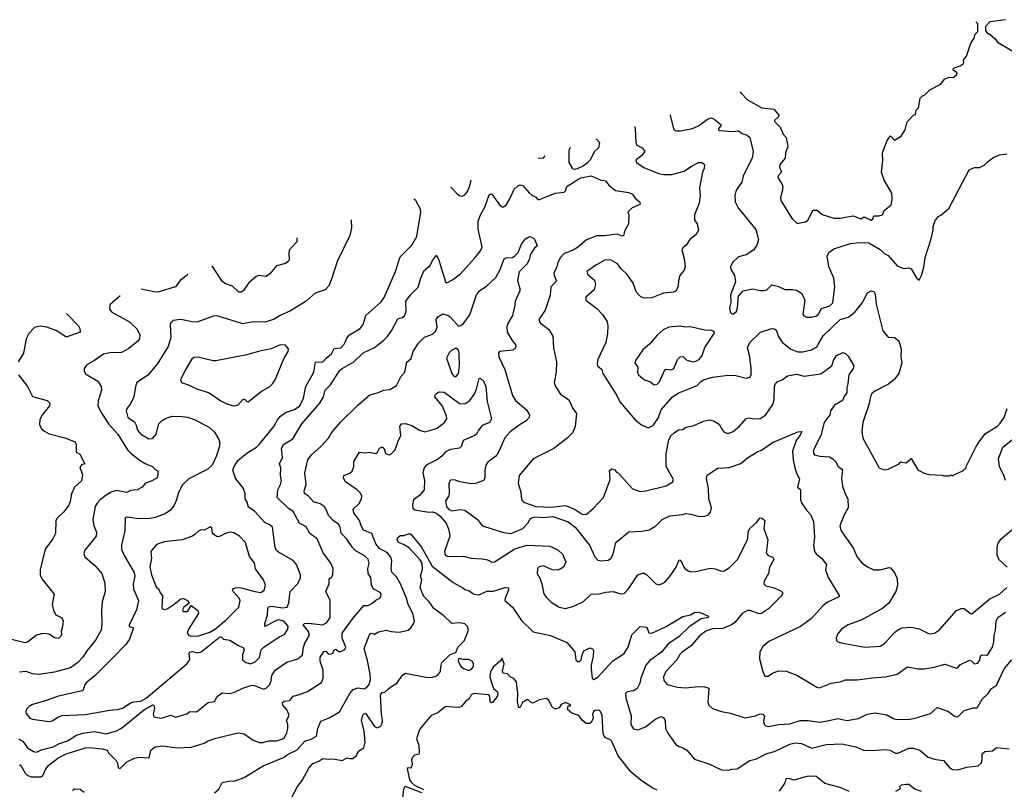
# Model space of a CAD drawing. Extents: x 1966327 to 2147849, y 395140 to 552178.
# Tile 180 of 256: x 1979815 to 1987446, y 523323 to 529288. Entities that reach past the tile are written whole.
import ezdxf

# ---------------------------------------------------------------- set-up
doc = ezdxf.new("R2010")
doc.units = 0

msp = doc.modelspace()

# ---------------------------------------------------------------- linework, layer by layer
at = {"layer": '0CON20XD'}
for points in [[(1985398.3, 528729.2), (1985405, 528720), (1985455, 528666.7), (1985566.7, 528605), (1985658.8, 528595), (1985697.7, 528547.7), (1985695.8, 528535), (1985665.6, 528505), (1985666.7, 528495), (1985708.5, 528455), (1985731.5, 528401.5), (1985754.4, 528375), (1985767.3, 528305), (1985750, 528255), (1985748.1, 528215), (1985705.5, 528165), (1985704.6, 528145), (1985719.2, 528105), (1985693.3, 528076.7), (1985691.5, 528065), (1985722.9, 528015), (1985728.6, 527995), (1985725.7, 527955), (1985710.5, 527909.5), (1985713.8, 527885), (1985802.5, 527745), (1985835, 527712.5), (1985845, 527707.5), (1985865, 527712.5), (1985905, 527722), (1985923.3, 527735), (1985965, 527810), (1985975, 527812.5), (1985995, 527810), (1986035, 527777.5), (1986125, 527750), (1986175, 527750), (1986275, 527766.2), (1986335, 527743.3), (1986355, 527757.5), (1986365, 527757.5), (1986415, 527733.3), (1986426.7, 527745), (1986435, 527767.5), (1986475, 527766.7), (1986502.5, 527775), (1986515, 527807.5), (1986568.3, 527851.7), (1986578, 527895), (1986573.9, 527943.9), (1986513.8, 528045), (1986494.2, 528105), (1986503.8, 528195), (1986501.2, 528255), (1986538.3, 528351.7), (1986565, 528387.5), (1986595, 528352.5), (1986646.4, 528383.6), (1986677.5, 528435), (1986692.5, 528495), (1986745, 528550), (1986758.3, 528551.7), (1986763, 528587), (1986780, 528605), (1986795, 528680), (1986815, 528700), (1986825, 528700), (1986870, 528745), (1986955, 528787.5), (1986983.6, 528826.4), (1987011.7, 528838.3), (1987055, 528842.5), (1987075, 528860), (1987080, 528875), (1987055, 528892.5), (1987047.5, 528905), (1987057.5, 528915), (1987105, 528930), (1987127.5, 528945), (1987132.5, 528955), (1987130, 528975), (1987153.3, 529005), (1987187.5, 529105), (1987212.5, 529145), (1987220, 529175), (1987240, 529195), (1987240, 529255), (1987225.3, 529269.7)], [(1987455, 529287.5), (1987335, 529270), (1987300, 529235), (1987300, 529205), (1987315, 529180), (1987325, 529180), (1987373, 529143), (1987393.9, 529113.9), (1987512.3, 529042.3)], [(1984857.1, 528550.9), (1984857.1, 528545), (1984884.5, 528434.5), (1984906.2, 528426.2), (1984935.4, 528425.4), (1985029.2, 528445), (1985075.3, 528464.7), (1985145, 528517.5), (1985175, 528526), (1985197.3, 528517.3), (1985248.8, 528475), (1985248, 528465), (1985230, 528445), (1985230, 528435), (1985238.6, 528428.6), (1985345, 528421.2), (1985385, 528426), (1985415, 528405.8), (1985452.1, 528392.1), (1985475, 528373.3), (1985498.6, 528265), (1985492, 528215), (1985422.4, 528077.6), (1985413, 528027), (1985368, 527965), (1985357.1, 527925), (1985360.8, 527875), (1985386, 527825), (1985405, 527804), (1985521.1, 527661.1), (1985540, 527585), (1985531.4, 527545), (1985504.2, 527505), (1985445, 527464.3), (1985385, 527450), (1985341.2, 527408.8), (1985324.1, 527375.9), (1985326.2, 527355), (1985356, 527305), (1985363.8, 527255), (1985323.8, 527155), (1985326, 527096), (1985316, 527055), (1985321.2, 527021.2), (1985335, 527007.5), (1985345, 527007.5), (1985371.2, 527025), (1985379.2, 527055), (1985386, 527145), (1985422.9, 527187.1), (1985495, 527201.8), (1985555, 527187.5), (1985585, 527187.5), (1985606.5, 527195), (1985645, 527232.5), (1985695, 527218.8), (1985745, 527195.3), (1985805, 527197.3), (1985835, 527190.9), (1985876.9, 527165), (1985899.2, 527115), (1985884.5, 527005.5), (1985891.7, 526991.7), (1985913.1, 526983.1), (1985952.8, 526982.8), (1985985, 526990.7), (1986006.1, 527005), (1986029.9, 527050.1), (1986095, 527068.9), (1986117, 527093), (1986132, 527215), (1986125.6, 527285), (1986087.1, 527375), (1986074, 527455), (1986085, 527483.3), (1986125, 527512), (1986255, 527552.9), (1986325, 527560.6), (1986395, 527558.5), (1986485, 527507.5), (1986515, 527475.7), (1986545, 527460.6), (1986615, 527380.6), (1986665, 527360), (1986705, 527363.8), (1986725, 527356), (1986765, 527286.7), (1986785, 527267.5), (1986804.1, 527305.9), (1986821.2, 527368.8), (1986832, 527445), (1986879.7, 527590.3), (1986896, 527655), (1986893.8, 527685), (1986909.3, 527730.7), (1986935, 527762.5), (1986955, 527772.5), (1987016.1, 527823.9), (1987173.3, 528125), (1987215, 528142.5), (1987255, 528142.5), (1987290.7, 528159.3), (1987315, 528186.7), (1987365, 528222.5), (1987410.7, 528239.3), (1987465, 528247.5)], [(1984580.4, 528459.7), (1984584.3, 528445), (1984590, 528335), (1984598, 528315), (1984640, 528295), (1984661.2, 528265), (1984637.5, 528235), (1984596, 528205), (1984590, 528195), (1984595, 528180), (1984651.4, 528141.4), (1984773.6, 528093.6), (1984806.7, 528086.7), (1984868.3, 528088.3), (1984965, 528114), (1985022, 528152), (1985075, 528180.8), (1985101.2, 528181.2), (1985123.3, 528165), (1985120, 528135), (1985106, 528105), (1985084.2, 527985), (1985088.6, 527925), (1985081.9, 527865), (1985043.8, 527775), (1985044.2, 527735), (1985066, 527705), (1985076.2, 527655), (1985055, 527618.8), (1985008.8, 527585), (1984980.5, 527539.5), (1984957, 527523), (1984947.5, 527505), (1984966, 527435), (1984972, 527375), (1984965, 527347.5), (1984932.5, 527305), (1984921.2, 527265), (1984918, 527222), (1984903, 527187), (1984883.3, 527176.7), (1984805, 527168.8), (1984715, 527132), (1984658.8, 527128.8), (1984628.3, 527138.3), (1984595, 527173.3), (1984569.2, 527245), (1984523, 527313), (1984475, 527358.1), (1984447.8, 527395), (1984395, 527427.1), (1984350, 527425), (1984285, 527387.8), (1984210.8, 527335), (1984217.1, 527315), (1984269.6, 527269.6), (1984278.6, 527235), (1984267.5, 527195), (1984203, 527137), (1984204, 527115), (1984288.6, 527048.6), (1984335, 527001.2), (1984369.2, 526945), (1984374.1, 526915.9), (1984372, 526855), (1984358, 526785), (1984295.8, 526655), (1984290, 526625), (1984294, 526605), (1984326.7, 526576.7), (1984335.8, 526545), (1984442, 526375), (1984466, 526325), (1984585.5, 526185.5), (1984635, 526148), (1984685.9, 526124.1), (1984725, 526142.9), (1984765.2, 526204.8), (1984785.5, 526264.5), (1984875, 526364), (1984923.2, 526396.8), (1985065, 526451.4), (1985095, 526483.8), (1985114.4, 526495.6), (1985185, 526516), (1985305, 526532.5), (1985365, 526530.8), (1985445, 526508), (1985475, 526516.7), (1985483.9, 526536.1), (1985483.1, 526585), (1985473.3, 526675), (1985456, 526745), (1985474, 526785), (1985557.5, 526865), (1985643.9, 526893.9), (1985665, 526892.5), (1985679.3, 526879.3), (1985692.9, 526835), (1985725, 526789.2), (1985791.2, 526735), (1985845, 526713.3), (1985885, 526712.5), (1985952, 526728), (1985994.5, 526755.5), (1986007.1, 526775), (1986041.7, 526838.3), (1986175, 526962.9), (1986238.8, 526981.2), (1986288.7, 527021.3), (1986346.2, 527095), (1986385, 527170), (1986413.6, 527186.4), (1986435, 527180), (1986445, 527160), (1986453.9, 527083.9), (1986505.5, 526875.5), (1986545, 526826.2), (1986595, 526823.8), (1986628.3, 526798.3), (1986645.5, 526735), (1986644.4, 526675), (1986652.7, 526627.3), (1986628.1, 526545), (1986595, 526500.8), (1986547.8, 526462.2), (1986442.4, 526407.6), (1986420.2, 526389.8), (1986411.5, 526375), (1986396.9, 526303.1), (1986349.2, 526165), (1986342.5, 526095), (1986350, 526045), (1986477.5, 525815), (1986515, 525797.5), (1986545, 525803.3), (1986630, 525845), (1986645, 525860), (1986685, 525852.5), (1986725, 525887.5), (1986775, 525800), (1986825, 525772.5), (1986865, 525762.5), (1986965, 525757.5), (1986975, 525752.5), (1987017.5, 525752.5), (1987035, 525760), (1987045, 525750), (1987055, 525760), (1987125, 525790), (1987150, 525815), (1987150, 525825), (1987224.2, 525975), (1987255.5, 526024.5), (1987299.8, 526080.2), (1987392.2, 526137.8), (1987415, 526160), (1987445.9, 526204.1), (1987468.9, 526275)], [(1984280.3, 528360.8), (1984288.3, 528358.3), (1984310, 528335), (1984302, 528295), (1984266.6, 528263.4), (1984240, 528205), (1984214, 528175), (1984185, 528153.8), (1984135, 528132.1), (1984115, 528127.6), (1984102.3, 528132.3), (1984075, 528180), (1984072.5, 528267.5), (1984079.1, 528290.9), (1984085.6, 528296.7)], [(1983834.6, 528213.9), (1983875, 528216.2), (1983888.4, 528231.7)], [(1979805, 523713.8), (1979838.9, 523695), (1979875.3, 523645), (1979923.3, 523615), (1979945, 523611.3), (1979982.2, 523627.8), (1980075, 523652.1), (1980125, 523678.1), (1980185, 523698.4), (1980255, 523742.1), (1980305, 523757.9), (1980395, 523770.8), (1980485, 523752.5), (1980564.8, 523775.2), (1980605, 523797), (1980775, 523937), (1980845, 523978.6), (1980854.2, 523974.2), (1980860.5, 523950.5), (1980850, 523905), (1980853.8, 523883.8), (1980915, 523874), (1980986.2, 523896.2), (1981025, 523881.1), (1981111.9, 523908.1), (1981135, 523925.5), (1981185, 523922.9), (1981275, 523994.5), (1981325, 524002.9), (1981345, 524041.4), (1981385, 524071.2), (1981445, 524066), (1981475, 524072), (1981545, 524106), (1981615, 524129.4), (1981635, 524127.1), (1981705, 524099.7), (1981725, 524105.4), (1981752.8, 524135), (1981763.8, 524165), (1981768.3, 524205), (1981795, 524245.3), (1981885, 524306.9), (1981970, 524335), (1982006.2, 524363.8), (1982014.7, 524425), (1982025.3, 524454.7), (1982062.6, 524517.4), (1982054.1, 524545), (1982012.4, 524597.6), (1982022.1, 524607.9), (1982055, 524609.6), (1982163.4, 524596.6), (1982195, 524614.4), (1982221.9, 524655), (1982222, 524785), (1982188.9, 524855), (1982214.4, 524915), (1982215, 524953.3), (1982232.7, 524967.3), (1982241.9, 524985), (1982245.6, 525035), (1982226.9, 525075), (1982168.1, 525155), (1982121.9, 525265), (1982065, 525305.8), (1982035, 525357.5), (1981984.3, 525385), (1981935.4, 525475.4), (1981899.8, 525499.8), (1981810.5, 525585), (1981816, 525644), (1981837.8, 525685), (1981845.5, 525715), (1981835.5, 525755), (1981838.6, 525815), (1981830, 525845), (1981853.2, 525895), (1981845.3, 525965), (1981862.5, 525997.5), (1981893, 526017), (1981931.2, 526038.8), (1982001.8, 526155), (1982142.7, 526315), (1982170.9, 526365), (1982183, 526417), (1982223.3, 526456.7), (1982294.2, 526565), (1982315, 526585.2), (1982405.8, 526635), (1982477.5, 526705), (1982565, 526745.7), (1982636.4, 526803.6), (1982665, 526832), (1982698.8, 526881.2), (1982745, 526970), (1982781.7, 526978.3), (1982798.8, 526991.2), (1982810, 527025), (1982808.2, 527105), (1982844.3, 527155), (1982903.3, 527215), (1982925.4, 527284.6), (1982947.9, 527342.1), (1982996.6, 527383.4), (1983015, 527422), (1983045, 527463.3), (1983064.7, 527424.7), (1983114.5, 527255), (1983125, 527247.8), (1983169, 527271), (1983231.1, 527318.9), (1983346.5, 527443.5), (1983386, 527495), (1983398.9, 527525), (1983367.5, 527665), (1983367.3, 527725), (1983385.5, 527774.5), (1983420, 527835), (1983455, 527931.2), (1983465, 527938.8), (1983475, 527934), (1983535, 527853.3), (1983555, 527836.7), (1983565, 527836.2), (1983585, 527851.2), (1983615, 527900), (1983647.1, 527975), (1983675, 527998.9), (1983695, 528006.9), (1983715, 528002.5), (1983764, 527945), (1983786.2, 527926.2), (1983814.1, 527914.1), (1983830, 527895), (1983845, 527894.2), (1983965, 527943.8), (1984035, 527951.4), (1984045, 527961.2), (1984055.6, 527995), (1984139.8, 528050.2), (1984165, 528061.6), (1984245, 528076.9), (1984315, 528046.7), (1984355, 528037.7), (1984383.1, 528003.1), (1984432.7, 527962.7), (1984535, 527947.1), (1984563.8, 527935), (1984585, 527903.8), (1984618, 527875), (1984623.8, 527865), (1984621.2, 527855), (1984561.7, 527828.3), (1984527.5, 527795), (1984536.2, 527775), (1984532.5, 527705), (1984501.8, 527648.2), (1984495, 527613.3), (1984485, 527609.2), (1984445, 527624.2), (1984345, 527611.8), (1984287.1, 527612.9), (1984209.1, 527580.9), (1984137.2, 527522.8), (1984105, 527500.6), (1984035, 527474.3), (1984006.4, 527443.6), (1983985, 527406.2), (1983975.5, 527364.5), (1983955.7, 527324.3), (1983957.1, 527305), (1983975.7, 527264.3), (1983932.9, 527215), (1983926.8, 527153.2), (1983887.8, 527035), (1983837.5, 526965), (1983848.3, 526938.3), (1983915, 526886.2), (1983948, 526835), (1983951.2, 526745), (1983975.7, 526635), (1983972, 526555), (1983958, 526475), (1983967.5, 526445), (1984007.5, 526385), (1984072.2, 526342.2), (1984102.9, 526272.9), (1984131.4, 526235), (1984120.8, 526135), (1984100, 526085), (1984058.8, 526045), (1983955.4, 525964.6), (1983795.5, 525884.5), (1983686, 525755), (1983679.2, 525695), (1983699.2, 525625), (1983705, 525570), (1983718.8, 525548.8), (1983815, 525513.5), (1983935, 525510.5), (1984045, 525521.1), (1984120.2, 525490.2), (1984173.8, 525456.2), (1984205, 525452.5), (1984259.7, 525500.3), (1984338.6, 525585), (1984392.5, 525725), (1984387.5, 525792.5), (1984405, 525807.5), (1984425, 525802.5), (1984440, 525780), (1984455, 525773.3), (1984565, 525652), (1984625, 525630.8), (1984667.5, 525635), (1984825.4, 525674.6), (1984876, 525705), (1984882, 525725), (1984826.7, 525825), (1984824.7, 525925), (1984845, 526032), (1984865, 526064.2), (1984888.6, 526085), (1984922.2, 526107.8), (1984955, 526112), (1984975, 526128.5), (1985035, 526140.8), (1985115, 526177.1), (1985165, 526185.8), (1985197.1, 526177.1), (1985235, 526153.8), (1985261.4, 526105), (1985275, 526091.4), (1985295, 526081.9), (1985315, 526082.2), (1985345, 526097.1), (1985393.1, 526136.9), (1985445, 526196.9), (1985465, 526201.9), (1985505, 526192.9), (1985555, 526196.6), (1985596.4, 526223.6), (1985651.9, 526305), (1985663.3, 526345), (1985664.6, 526445), (1985673.1, 526465), (1985685, 526481.2), (1985724.2, 526495.8), (1985765, 526527.5), (1985835, 526540.7), (1985895, 526525.4), (1986025, 526543.8), (1986109.5, 526605), (1986121.5, 526645), (1986145, 526685.4), (1986195, 526708), (1986215, 526701.2), (1986235, 526680), (1986280, 526605), (1986275.6, 526585), (1986241.5, 526535), (1986234.6, 526465.4), (1986224.6, 526435), (1986225.8, 526395), (1986208, 526372), (1986192.3, 526335), (1986131.2, 526298.8), (1986098, 526255), (1986092.9, 526225), (1986050.4, 526165), (1986023.7, 526065), (1985966.4, 525955), (1985966.7, 525926.7), (1985976.3, 525916.3), (1986016.3, 525903.7), (1986091.1, 525898.9), (1986117.1, 525885), (1986140.9, 525860.9), (1986157.1, 525827.1), (1986187.8, 525805), (1986191.9, 525795), (1986184.2, 525735), (1986192.9, 525672.9), (1986212.8, 525612.8), (1986232.9, 525575), (1986235.6, 525505), (1986201.9, 525445), (1986171.1, 525365), (1986182.5, 525325), (1986277.8, 525187.8), (1986305, 525121.2), (1986344.5, 525074.5), (1986386.6, 525046.6), (1986435, 525024.4), (1986485, 525023.1), (1986555, 525042), (1986565, 525038.8), (1986598.6, 524998.6), (1986615.6, 524955), (1986617.3, 524902.7), (1986605.8, 524855), (1986550.8, 524765), (1986505, 524725.8), (1986342.5, 524637.5), (1986235, 524597.5), (1986183.8, 524565), (1986153.8, 524525), (1986143.3, 524495), (1986146.4, 524476.4), (1986156.2, 524466.2), (1986195, 524456), (1986364.3, 524424.3), (1986485, 524431.9), (1986515, 524449.2), (1986598.7, 524541.3), (1986632.6, 524567.4), (1986655, 524574.4), (1986725, 524580.6), (1986785, 524567.5), (1986865, 524527.5), (1986905, 524532.5), (1986945, 524558), (1987075, 524708.8), (1987112.9, 524722.9), (1987135, 524722.9), (1987185, 524684.4), (1987195, 524682.9), (1987335, 524798.1), (1987408.8, 524835), (1987435, 524857.5), (1987465, 524887.1)], [(1983156.6, 527990.5), (1983207, 527937), (1983225, 527923.8), (1983245, 527920), (1983265, 527931.2), (1983285, 527956.2), (1983305, 528000), (1983315.5, 528042.9)], [(1982385.5, 527736.4), (1982387.5, 527675), (1982374.3, 527615), (1982275, 527413.3), (1982235.5, 527284.5), (1982210.8, 527225), (1982183.3, 527195), (1982137.5, 527177.5), (1982105, 527167.5), (1982035, 527105.7), (1981915, 527030), (1981833.8, 526995), (1981781.2, 526965), (1981715, 526944.3), (1981625, 526945.7), (1981545, 526930), (1981345, 526993.1), (1981315, 526989.4), (1981195, 526945.8), (1981165, 526944.3), (1981065, 526963.1), (1981004.4, 526955.6), (1980985, 526936.7), (1980982, 526925), (1980986.8, 526823.2), (1980965.4, 526754.6), (1980881.1, 526618.9), (1980805, 526530.8), (1980723.3, 526475), (1980712, 526445), (1980700, 526365), (1980675, 526311.2), (1980646.9, 526275), (1980641.1, 526255), (1980654.5, 526205), (1980705, 526170.6), (1980718.9, 526145), (1980728.2, 526105), (1980754.2, 526074.2), (1980815, 526040), (1980845, 526042.5), (1980872.4, 526075), (1980895, 526156), (1980919.3, 526180.7), (1980945, 526197.1), (1980995, 526215.7), (1981075, 526213.1), (1981115, 526207.1), (1981175, 526185.6), (1981286.6, 526126.6), (1981325, 526091.2), (1981357.5, 526035), (1981365.7, 526005), (1981362.5, 525975), (1981338.7, 525901.3), (1981308, 525835), (1981273.3, 525805), (1981125, 525729.4), (1981077.8, 525682.2), (1981045, 525622.5), (1981030.6, 525565), (1981012.5, 525525), (1980982.9, 525485), (1980941.7, 525458.3), (1980865, 525430), (1980825, 525422.2), (1980739.7, 525419.7), (1980647.5, 525432.5), (1980633, 525427), (1980630, 525325), (1980605.7, 525215), (1980605.7, 525185), (1980624.5, 525134.5), (1980702.1, 525002.1), (1980706.9, 524975), (1980695.6, 524915), (1980698.6, 524875), (1980735.5, 524785), (1980721.8, 524715), (1980662.9, 524595), (1980665, 524583.3), (1980696.7, 524575), (1980665.9, 524485.9), (1980635, 524441.3), (1980535, 524339.5), (1980398.1, 524201.9), (1980335, 524154.1), (1980321.1, 524135), (1980307.6, 524092.4), (1980298.8, 524085), (1980105, 524042.9), (1980015, 524008.1), (1979915, 523979.3), (1979888.1, 523965), (1979869.4, 523945), (1979861.9, 523925), (1979865, 523910), (1979893.3, 523875), (1979915, 523866.7), (1980045, 523847.5), (1980066.8, 523853.2), (1980115, 523884), (1980145, 523894.2), (1980325, 523903.1), (1980515, 523936.5), (1980575, 523940.4), (1980616.5, 523953.5), (1980675, 523993.9), (1980700.3, 524000.3), (1980755, 524006), (1980795, 524029.8), (1981110.3, 524295), (1981132.9, 524325), (1981130, 524375), (1981135, 524387.1), (1981155, 524390.9), (1981195, 524381.5), (1981221.7, 524388.3), (1981365, 524503.1), (1981377.5, 524505), (1981395, 524486.7), (1981445, 524479.2), (1981505, 524438.8), (1981549.3, 524419.3), (1981553.8, 524405), (1981541.1, 524365), (1981542.9, 524325), (1981566.7, 524305), (1981605, 524295.8), (1981639.7, 524310.3), (1981675, 524343.8), (1981687, 524403), (1981708, 524425), (1981825.5, 524504.5), (1981868.5, 524521.5), (1981894.4, 524565), (1981895.9, 524585.9), (1981861.5, 524625), (1981825, 524637.1), (1981805, 524632.2), (1981714, 524584), (1981714.3, 524605), (1981735.6, 524675), (1981737.5, 524725), (1981743.6, 524736.4), (1981765, 524742.9), (1981855, 524728.2), (1981888, 524735), (1981902.1, 524767.9), (1981912, 524855), (1981969.4, 524915), (1981991.3, 524958.7), (1981991.9, 524985), (1981960.6, 525065), (1981935, 525095.8), (1981820.3, 525160.3), (1981804.5, 525174.5), (1981795.6, 525195.6), (1981775.5, 525355), (1981755, 525373.1), (1981715, 525391.4), (1981637.1, 525475), (1981588.9, 525508.9), (1981579.3, 525549.3), (1981563.5, 525573.5), (1981562.1, 525612.1), (1981550, 525655), (1981501.2, 525715), (1981488, 525735), (1981467.5, 525795), (1981475, 525820), (1981505, 525870), (1981575, 525928), (1981651.2, 525975), (1981675, 525998), (1981786.1, 526133.9), (1981813.1, 526185), (1981837.1, 526215), (1981875, 526244.4), (1981945, 526265.5), (1981985.5, 526295), (1982015.5, 526355), (1982033.5, 526445), (1982093.8, 526555), (1982107.8, 526632.2), (1982164.5, 526635.5), (1982190, 526665), (1982232.8, 526697.2), (1982252, 526738), (1982305.2, 526744.8), (1982331.8, 526775), (1982351.1, 526818.9), (1982371.1, 526845), (1982454.4, 526895), (1982476.2, 526925), (1982499.2, 526995), (1982615, 527098.6), (1982640.6, 527135), (1982727.5, 527335), (1982765, 527448.8), (1982855, 527540), (1982893.6, 527606.4), (1982923.1, 527795), (1982918.1, 527825), (1982886, 527885), (1982869.5, 527895.9)], [(1979815, 523513.8), (1979825, 523506.2), (1979857.6, 523447.6), (1979873, 523433), (1979905, 523420.6), (1979955, 523418.6), (1979979.7, 523420.3), (1979995, 523430), (1980014.3, 523475), (1980040.9, 523509.1), (1980111.2, 523565), (1980175, 523596.9), (1980325, 523643.1), (1980355, 523646.5), (1980455, 523635.5), (1980493.8, 523625), (1980504.4, 523604.4), (1980564.2, 523545), (1980574.2, 523525), (1980579.3, 523489.3), (1980595, 523483.8), (1980645, 523535.7), (1980705, 523564.3), (1980745, 523570.8), (1980815, 523566.7), (1980822.3, 523577.7), (1980831.1, 523625), (1980865, 523651.9), (1980925, 523660), (1981035.7, 523644.3), (1981145, 523648.6), (1981245, 523680), (1981275, 523698.6), (1981335, 523718.1), (1981508.8, 523761.2), (1981555, 523752.9), (1981625, 523703.2), (1981675, 523685.6), (1981700, 523685), (1981745, 523698), (1981805, 523697.8), (1981855, 523713.1), (1981865, 523721.4), (1981885, 523758), (1981893.8, 523793.8), (1981894, 523825), (1981883.5, 523855), (1981903.1, 523895), (1981888.5, 523935), (1981854.4, 523975), (1981852, 523995), (1981865, 524005.7), (1981909.4, 524010.6), (1981935, 524045.3), (1981983.4, 524056.6), (1982045, 524080.8), (1982155, 524150.8), (1982167.1, 524185), (1982168.1, 524245), (1982144, 524316), (1982144.1, 524345.9), (1982175, 524393.3), (1982190.7, 524390.7), (1982205, 524372.5), (1982225, 524370), (1982243, 524377), (1982255, 524407.5), (1982265, 524410), (1982285, 524390), (1982305, 524390), (1982335, 524407.5), (1982342, 524425), (1982315.3, 524495), (1982315, 524532.5), (1982396.4, 524646.4), (1982483.1, 524746.9), (1982515, 524748.5), (1982545, 524763.5), (1982575, 524788.9), (1982606, 524805), (1982614, 524815), (1982616.2, 524835), (1982607.9, 524847.9), (1982561.2, 524875), (1982542, 524905), (1982535.7, 524965), (1982515.5, 524995.5), (1982514.3, 525035), (1982523.1, 525075), (1982516.1, 525106.1), (1982485, 525135.7), (1982415, 525174.2), (1982395, 525195.8), (1982351.1, 525261.1), (1982307.4, 525307.4), (1982298.2, 525355), (1982287.2, 525377.2), (1982245, 525405.6), (1982208.6, 525445), (1982190.6, 525495), (1982175.6, 525515), (1982145, 525534.4), (1982091.4, 525551.4), (1982054.6, 525594.6), (1982022.5, 525615), (1982021.1, 525635), (1982036.7, 525685), (1982025.6, 525775), (1982049.4, 525875), (1982076, 525915), (1982150.3, 525979.7), (1982209.2, 526045), (1982230.8, 526085), (1982305, 526172), (1982435, 526301.2), (1982530, 526380), (1982595, 526397.5), (1982635, 526415.8), (1982685, 526421.4), (1982735, 526452), (1982772.9, 526525), (1982800, 526555), (1982815, 526632), (1982848.9, 526661.1), (1982864.6, 526715), (1982905, 526780.8), (1982953.5, 526826.5), (1983015, 526849.1), (1983041.1, 526875), (1983051.6, 526905), (1983044.3, 526965), (1983056, 526985), (1983095, 527006.7), (1983136.9, 526995), (1983152.7, 526985), (1983215, 526911.2), (1983235, 526917.1), (1983255, 526933.1), (1983305, 527000), (1983355.4, 527155), (1983378.6, 527185), (1983435.8, 527224.2), (1983505, 527289.4), (1983539.8, 527350.2), (1983570, 527435), (1983585, 527442.5), (1983635, 527445.6), (1983653.8, 527456.2), (1983677.6, 527482.4), (1983705, 527548.8), (1983735, 527588), (1983767, 527607), (1983795, 527597.5), (1983805, 527587.5), (1983826.2, 527535), (1983804.3, 527515.7), (1983775, 527471.2), (1983765, 527430), (1983748.6, 527395), (1983685, 527333.3), (1983673.1, 527265), (1983691.5, 527205), (1983691.8, 527185), (1983654.5, 527105), (1983653.5, 527075), (1983635.4, 526994.6), (1983600.7, 526939.3), (1983590.3, 526909.7), (1983593.5, 526865), (1983631.7, 526801.7), (1983659.2, 526765), (1983660.8, 526755), (1983652.4, 526737.6), (1983635, 526727.1), (1983534, 526716), (1983526.4, 526703.6), (1983528.6, 526675), (1983575, 526576.7), (1983634, 526374), (1983657.5, 526335), (1983742.5, 526265), (1983765.8, 526225.8), (1983763.1, 526205), (1983741.7, 526178.3), (1983685, 526145.5), (1983616.6, 526093.4), (1983575, 526046), (1983521.4, 525925), (1983505, 525904.3), (1983442.6, 525857.4), (1983427.5, 525835), (1983418.9, 525795), (1983420, 525735), (1983408.8, 525715), (1983347, 525693), (1983315, 525690.5), (1983225.4, 525705.4), (1983185, 525722.5), (1983155, 525717.5), (1983140, 525695), (1983144.2, 525615), (1983138.6, 525595), (1983114.4, 525555), (1983124.1, 525515), (1983137.5, 525495), (1983165, 525482.2), (1983232.6, 525492.6), (1983265, 525486.9), (1983362.5, 525415), (1983393.3, 525373.3), (1983410.9, 525360.9), (1983565, 525313.5), (1983625, 525306.6), (1983713.6, 525345), (1983752.5, 525385), (1983775, 525420.5), (1983790.5, 525429.5), (1983815, 525435.4), (1983875, 525429.6), (1983945.9, 525435.9), (1984065, 525395.6), (1984119.4, 525355), (1984230.4, 525215), (1984271.4, 525125), (1984295, 525098), (1984325, 525093.1), (1984375, 525098.6), (1984397.9, 525112.1), (1984413.6, 525145), (1984435.7, 525234.3), (1984535, 525318.6), (1984635, 525323.1), (1984695, 525332.9), (1984745, 525365.8), (1984793.8, 525415), (1984855, 525442.5), (1984955, 525451.4), (1984975, 525460), (1985015, 525456), (1985085, 525436.7), (1985125, 525440), (1985150.7, 525449.3), (1985169.5, 525470.5), (1985176, 525505), (1985157.3, 525575), (1985154.5, 525655), (1985137.5, 525732.5), (1985142.5, 525757.5), (1985225, 525812), (1985313, 525817), (1985403, 525847), (1985455, 525892), (1985535, 525940), (1985565, 525951.2), (1985649.5, 526010.5), (1985725, 526042), (1985845, 526093.3), (1985876.7, 526096.7), (1985865, 526066.7), (1985833.8, 526026.2), (1985804.5, 525944.5), (1985808.6, 525875), (1985821.5, 525815), (1985837.4, 525767.4), (1985858.9, 525728.9), (1985843.3, 525665), (1985866.2, 525646.2), (1985867.7, 525567.7), (1985875, 525542.5), (1985912, 525485), (1985943.2, 525453.2), (1985967.9, 525397.9), (1985975.6, 525275), (1985968.1, 525215), (1985975.6, 525165.6), (1985987.9, 525147.9), (1986030, 525115), (1986068, 525065), (1986060, 525025), (1986080, 524965), (1986166, 524825), (1986165, 524813.3), (1986075, 524771.9), (1986039.2, 524745), (1985953, 524647), (1985866, 524584), (1985622.1, 524467.9), (1985575, 524430), (1985551.7, 524388.3), (1985548.6, 524335), (1985574.2, 524235), (1985590.5, 524200.5), (1985615, 524200), (1985648.3, 524221.7), (1985695, 524240), (1985755, 524239.4), (1985837.2, 524207.2), (1985994.3, 524114.3), (1986015, 524110), (1986105, 524144.4), (1986175, 524155.8), (1986215, 524171.4), (1986305, 524170), (1986425, 524187.8), (1986525, 524194.4)], [(1981963, 527597.2), (1981963, 527567), (1981905, 527500), (1981900, 527475), (1981903, 527427), (1981897.5, 527415), (1981875, 527396.7), (1981805, 527380), (1981755, 527318.8), (1981725, 527296.2), (1981665, 527304), (1981644.2, 527295.8), (1981588.8, 527245), (1981550.3, 527189.7), (1981535, 527176), (1981515, 527175.7), (1981465, 527221.2), (1981405, 527242.9), (1981385, 527260.8), (1981306.3, 527380.8)], [(1981115.1, 527317.8), (1981112.7, 527307.3), (1981058.8, 527265), (1981023.2, 527216.8), (1980885, 527176.7), (1980855, 527177.5), (1980755.8, 527199.4)], [(1980594.5, 527146.3), (1980515, 527078.8), (1980511.2, 527045), (1980530.3, 527020.3), (1980666.2, 526945), (1980725, 526888), (1980745.6, 526845), (1980744.2, 526815), (1980730, 526795), (1980660.3, 526739.7), (1980605, 526707.8), (1980513.6, 526706.4), (1980465, 526695.6), (1980395, 526645.7), (1980335, 526612), (1980316, 526585), (1980313.8, 526565), (1980325, 526543.8), (1980420, 526485), (1980447.8, 526445), (1980450, 526415), (1980424.2, 526334.2), (1980422, 526295), (1980450.8, 526235), (1980504.2, 526154.2), (1980576.9, 526075), (1980652.2, 525955), (1980677.7, 525927.7), (1980745, 525872.5), (1980786.6, 525846.6), (1980844.2, 525824.2), (1980865, 525801.2), (1980885, 525790), (1980885.8, 525755), (1980878, 525735), (1980835, 525711.2), (1980790, 525695), (1980763.8, 525665), (1980725, 525642.9), (1980675, 525638.2), (1980645, 525623.6), (1980565, 525637.3), (1980525, 525624.4), (1980485, 525603.6), (1980438.1, 525565), (1980415, 525540.8), (1980401.1, 525515), (1980381.9, 525415), (1980389.4, 525365), (1980410, 525315), (1980407.8, 525285), (1980320, 525175), (1980313, 525153), (1980321.2, 525125), (1980398, 525058), (1980450.8, 524995), (1980475, 524920), (1980477.1, 524855), (1980454.2, 524775), (1980448.6, 524705), (1980453.1, 524605), (1980446.7, 524555), (1980402.4, 524477.6), (1980334.6, 524395.4), (1980304.1, 524345.9), (1980266.9, 524305), (1980208.5, 524265), (1980085, 524231.2), (1979965, 524212.2), (1979915, 524217.8), (1979865, 524236.9), (1979815, 524230)], [(1980178.8, 527009.3), (1980184.4, 527005), (1980271.2, 526915), (1980282, 526895), (1980283.3, 526865), (1980175, 526827.1), (1980102, 526875), (1980025.2, 526905.2), (1979975, 526911.8), (1979929.2, 526900.8), (1979886.9, 526855), (1979865.8, 526815), (1979845, 526702.5), (1979804, 526635)], [(1984735, 526457.1), (1984755, 526462.3), (1984775, 526481.1), (1984815, 526574.4), (1984825, 526578.8), (1984865, 526574.3), (1984885, 526584.6), (1984912.9, 526655), (1984934.2, 526675), (1984955, 526677.3), (1984985, 526648.8), (1985035, 526636.6), (1985055, 526640), (1985085, 526657.2), (1985105, 526684.4), (1985125, 526746), (1985196.7, 526855), (1985198.8, 526868.8), (1985178.3, 526878.3), (1985125, 526880.6), (1985015, 526907.5), (1984975, 526905.4), (1984935, 526912.7), (1984845, 526905.6), (1984802, 526885), (1984755, 526842), (1984700, 526775), (1984645, 526727.8), (1984587.1, 526645), (1984582.7, 526625), (1984606.7, 526595), (1984604.4, 526555), (1984611.4, 526535), (1984656.5, 526496.5), (1984705, 526481.1), (1984725, 526462.5), (1984735, 526457.1)], [(1981474.2, 526295.8), (1981505, 526299.2), (1981545, 526343.5), (1981556.4, 526346.4), (1981575, 526328), (1981585, 526326.2), (1981686.2, 526405), (1981753.8, 526445), (1981775, 526466.2), (1981797.6, 526502.4), (1981860.8, 526655), (1981895.8, 526715), (1981897.5, 526737.5), (1981875.6, 526765.6), (1981835, 526766.9), (1981764.3, 526735.7), (1981675, 526719.4), (1981575, 526690.6), (1981335, 526642.9), (1981315, 526642.9), (1981195, 526671.8), (1981165, 526670.6), (1981146.7, 526653.3), (1981094.4, 526565), (1981062.5, 526495), (1981070, 526475), (1981128.8, 526455), (1981187.8, 526427.8), (1981285, 526396.4), (1981375, 526334.4), (1981425, 526308.1), (1981474.2, 526295.8)], [(1983195, 526520), (1983215.4, 526544.6), (1983222.9, 526605), (1983221.8, 526705), (1983215, 526725.8), (1983195, 526740.8), (1983165, 526727.1), (1983144.6, 526705), (1983121.9, 526665), (1983164.1, 526544.1), (1983180, 526525), (1983195, 526520)], [(1979805.7, 526535), (1979875.7, 526445), (1979915, 526366.7), (1980027.5, 526335), (1980050, 526315), (1980046.2, 526295), (1979991.1, 526228.9), (1979972, 526188), (1979969.7, 526149.7), (1979985, 526116.2), (1980007.4, 526097.4), (1980045, 526078.9), (1980166.5, 526046.5), (1980245, 526016.7), (1980253.3, 525995), (1980253.3, 525935), (1980280.7, 525920.7), (1980320, 525845), (1980295, 525837.5), (1980282.3, 525817.7), (1980303, 525763), (1980295, 525712.5), (1980240.8, 525665), (1980216.8, 525613.2), (1980207.6, 525552.4), (1980195.3, 525524.7), (1980155, 525471.4), (1980107.1, 525425), (1980095.7, 525405), (1980092.9, 525305), (1980071.5, 525265), (1980013.1, 525185), (1979974.4, 525025), (1979974.4, 524985), (1979986.9, 524955), (1980081.4, 524835), (1980065.8, 524755), (1980078.3, 524708.3), (1980096.7, 524675), (1980141.3, 524651.3), (1980151.4, 524625), (1980147.8, 524585), (1980135.7, 524545), (1980139.2, 524525), (1980135, 524510), (1980115, 524492), (1980086.1, 524496.1), (1980044.2, 524524.2), (1979995, 524529.1), (1979945, 524517.8), (1979875, 524464), (1979855, 524457.5), (1979682.2, 524502.2)], [(1981324.6, 523295.4), (1981357.5, 523325), (1981385, 523376.2), (1981435, 523386.2), (1981485, 523388), (1981555, 523413.8), (1981703.3, 523505), (1981859.8, 523570.2), (1981895, 523595.7), (1981965, 523628.1), (1982025, 523695.7), (1982075, 523711.9), (1982115, 523734), (1982126, 523794), (1982150, 523850), (1982214.5, 523875.5), (1982295, 523923.8), (1982374.6, 524065.4), (1982399.2, 524095), (1982435, 524108.8), (1982485, 524101.8), (1982506.1, 524113.9), (1982523.8, 524135), (1982534.4, 524175), (1982531, 524215), (1982511.8, 524321.8), (1982485.6, 524415), (1982523.6, 524515), (1982535, 524529.2), (1982545, 524532), (1982565, 524524), (1982595, 524544.2), (1982655, 524556.4), (1982695, 524545.5), (1982755, 524540.5), (1982805, 524550.4), (1982825, 524557.1), (1982845.8, 524574.2), (1982870.2, 524609.8), (1982875.7, 524625), (1982861.5, 524685), (1982825.3, 524755.2), (1982814.1, 524805), (1982767.4, 524915), (1982735, 524969.5), (1982699.4, 525005), (1982693.8, 525035), (1982699.8, 525095), (1982691.6, 525121.6), (1982665, 525156), (1982605, 525188.9), (1982574.3, 525225), (1982544.4, 525305), (1982481.1, 525331.1), (1982460.6, 525365), (1982448.9, 525405), (1982404.5, 525465), (1982399.2, 525495), (1982445, 525535.6), (1982465, 525574), (1982465.9, 525595), (1982457.5, 525617.5), (1982431.8, 525645), (1982339.2, 525705), (1982323.8, 525735), (1982327.5, 525755), (1982375, 525773.1), (1982392.1, 525787.9), (1982405.6, 525825), (1982405.7, 525864.3), (1982450, 525935), (1982495, 525930), (1982523.6, 525936.4), (1982575, 525925.8), (1982587.5, 525935), (1982604, 525966), (1982625, 525976.7), (1982641.2, 525965), (1982650, 525925), (1982680, 525915), (1982695, 525922.5), (1982725, 525953.3), (1982748.8, 526021.2), (1982768, 526065), (1982761.4, 526135), (1982774.5, 526155.5), (1982805, 526156.7), (1982855, 526141.1), (1982915, 526106.4), (1982955, 526094.4), (1983045, 526118.7), (1983108.2, 526165), (1983124.6, 526195), (1983122.7, 526215), (1983091.2, 526291.2), (1983032, 526365), (1983037, 526383), (1983055, 526397.5), (1983065, 526402.5), (1983105, 526400), (1983225, 526312.2), (1983265, 526310), (1983303.5, 526335), (1983337.9, 526382.1), (1983356.3, 526423.7), (1983375, 526507.5), (1983385, 526510), (1983410.8, 526485), (1983427.1, 526445), (1983438.7, 526328.7), (1983470.8, 526195), (1983456, 526165), (1983398.5, 526141.5), (1983371.8, 526105), (1983355, 526075.6), (1983341.9, 526065), (1983253.3, 526025), (1983238.5, 525981.5), (1983225, 525965.7), (1983155, 525956.9), (1983135, 525948.5), (1983112.9, 525935), (1983086.2, 525903.8), (1983052.4, 525877.6), (1982966, 525835), (1982950.8, 525815), (1982940.9, 525775), (1982951.5, 525715), (1982948.9, 525645), (1982915, 525600), (1982867.8, 525565), (1982859.1, 525525), (1982862.5, 525502.5), (1982878.8, 525488.8), (1982985, 525469.8), (1983015, 525472.7), (1983045, 525462.7), (1983075, 525440.9), (1983121.2, 525385), (1983142.2, 525335), (1983150, 525285), (1983107.5, 525165), (1983110, 525145), (1983121.3, 525131.3), (1983135, 525126.1), (1983255, 525130), (1983315, 525115.4), (1983398.3, 525108.3), (1983441.7, 525101.7), (1983473.9, 525083.9), (1983495, 525085.8), (1983653.2, 525186.8), (1983745, 525215.5), (1983925, 525208.1), (1983985, 525179.2), (1984022, 525145), (1984046.9, 525085), (1984030, 525045), (1984005, 525028.1), (1983979.5, 525020.5), (1983943.2, 525023.2), (1983875, 525054.5), (1983842.4, 525047.6), (1983827.1, 525035), (1983826.9, 524995), (1983849.2, 524955), (1983862.5, 524915), (1983877.8, 524837.8), (1983895, 524811.2), (1983933, 524773), (1983995, 524733.1), (1984045.6, 524724.4), (1984108.8, 524741.2), (1984185, 524777.5), (1984245, 524834), (1984305, 524838.9), (1984358.3, 524851.7), (1984415, 524855.5), (1984475, 524838.5), (1984499.1, 524840.9), (1984534.1, 524875.9), (1984605, 524985.7), (1984645, 524998), (1984655, 524998), (1984675, 524984.2), (1984745, 524915.6), (1984765, 524908.6), (1984785, 524912.5), (1984815, 524929.2), (1984850.3, 524969.7), (1984903.8, 525045), (1984925, 525100), (1984935, 525098.8), (1984945, 525086.7), (1984956, 525055), (1984971.2, 525035), (1984995.8, 525015.8), (1985015, 525009.2), (1985055, 525010), (1985167.3, 525037.3), (1985205, 525032.5), (1985255, 525013.8), (1985275, 525016.2), (1985317.4, 525042.6), (1985377.5, 525105), (1985454.6, 525255), (1985464.4, 525325), (1985475, 525343.3), (1985527.6, 525392.4), (1985548, 525422), (1985555, 525426.2), (1985571.7, 525421.7), (1985590.8, 525405), (1985583.1, 525345), (1985614, 525255), (1985600, 525155), (1985615, 525136), (1985652.4, 525122.4), (1985660.6, 525105), (1985627.5, 525045), (1985618.6, 524995), (1985585.8, 524935), (1985582.5, 524915), (1985599.1, 524899.1), (1985655, 524886.7), (1985715, 524860.9), (1985728.9, 524845), (1985718.5, 524821.5), (1985619.3, 524720.7), (1985565, 524684.4), (1985545, 524682.2), (1985477.6, 524707.6), (1985455, 524707.3), (1985414.4, 524685), (1985357.5, 524615), (1985331.7, 524598.3), (1985265, 524570.3), (1985184.4, 524565.6), (1985131.9, 524548.1), (1985085, 524511.5), (1985022.5, 524437.5), (1984949.2, 524385), (1984932, 524368), (1984908.5, 524325), (1984822.5, 524235), (1984805.8, 524195), (1984808, 524165), (1984833.3, 524135), (1984914.6, 524114.6), (1984975, 524108.9), (1985075, 524118.5), (1985125.7, 524115.7), (1985156.7, 524106.7), (1985147.9, 523997.9), (1985156, 523975), (1985185, 523949.2), (1985255, 523926.9), (1985325, 523913.3), (1985435, 523875.6), (1985517.6, 523892.4), (1985555, 523908.1), (1985575.8, 523905.8), (1985588.8, 523888.8), (1985580.8, 523845), (1985585, 523827.5), (1985596.7, 523815), (1985615, 523808.6), (1985695, 523824.4), (1985785, 523830.8), (1985865, 523855.4), (1985925, 523857.1), (1986015, 523843.5), (1986076.1, 523853.9), (1986155, 523870.5), (1986225, 523855.8), (1986315, 523871.9), (1986384.5, 523905.5), (1986445, 523914.2), (1986535, 523900.6), (1986585, 523872.5), (1986615, 523862.9), (1986715, 523866.9), (1986755, 523872.9), (1986875, 523910), (1986925, 523955.8), (1987007.9, 523927.9), (1987065, 523886.7), (1987085, 523883.8), (1987135, 523934), (1987205, 523954), (1987235.9, 523954.1), (1987275, 524021.2), (1987320, 524065), (1987345.7, 524104.3), (1987385, 524128.8), (1987444.6, 524255.4), (1987505, 524327.1)], [(1987455.2, 525715.2), (1987445, 525750.8), (1987408.8, 525825), (1987401.3, 525885), (1987434.4, 525975), (1987535, 526055.6)], [(1981145, 524509.5), (1981205, 524512.5), (1981288.2, 524541.8), (1981335, 524569.8), (1981415, 524636.6), (1981514.8, 524735), (1981525.2, 524785), (1981515.4, 524805.4), (1981468.8, 524855), (1981464.6, 524865.4), (1981471.3, 524878.7), (1981494.3, 524885.7), (1981535, 524884.8), (1981638.8, 524855), (1981685, 524848.8), (1981710, 524865), (1981720, 524905), (1981705, 524946.2), (1981641.8, 525031.8), (1981635, 525076.7), (1981597.3, 525127.3), (1981565.5, 525235.5), (1981518, 525285), (1981475, 525310), (1981445.5, 525315.5), (1981415, 525307.5), (1981365, 525280.9), (1981345, 525278.8), (1981308.8, 525305), (1981305, 525350), (1981295, 525356.7), (1981245, 525331.2), (1981225, 525333.8), (1981205, 525326), (1981175, 525299.2), (1981155, 525285.7), (1981075, 525256.5), (1980935, 525241.8), (1980875, 525219.4), (1980832.2, 525165), (1980835.7, 525115), (1980823.2, 525043.2), (1980836.4, 524985), (1980872, 524892), (1980894.5, 524874.5), (1980904.4, 524844.4), (1980922, 524825), (1980917.5, 524725), (1980935, 524715.6), (1980957.3, 524722.7), (1981012.9, 524757.1), (1981065, 524800), (1981085, 524801.2), (1981115, 524786.7), (1981130, 524765), (1981086.7, 524735), (1981077.5, 524715), (1981081.7, 524701.7), (1981115, 524700), (1981145, 524747.5), (1981195, 524708), (1981200.9, 524685), (1981124.6, 524565), (1981113.8, 524533.8), (1981125, 524517.5), (1981145, 524509.5)], [(1981925, 523262.5), (1981968.8, 523345), (1982005, 523391.2), (1982055, 523485.8), (1982087, 523523), (1982135, 523540), (1982165, 523561.2), (1982205, 523556), (1982245, 523560), (1982315, 523546), (1982352.3, 523567.7), (1982375, 523560.8), (1982397.3, 523562.7), (1982425.6, 523584.4), (1982442.4, 523617.6), (1982481.2, 523645), (1982492.5, 523685), (1982485.8, 523775.8), (1982463.8, 523855), (1982471.2, 523888.8), (1982480, 523905), (1982495, 523913.3), (1982565, 523810.6), (1982585, 523799.4), (1982615, 523812), (1982625, 523833.3), (1982626.5, 523855), (1982618.3, 523908.3), (1982612, 524055), (1982625, 524072), (1982645, 524076), (1982671.3, 524098.7), (1982691.9, 524118.1), (1982738, 524145), (1982785, 524210), (1982805, 524223.8), (1982975, 524190), (1983015, 524190.6), (1983054.5, 524205.5), (1983077.1, 524235), (1983078.9, 524275), (1983088.1, 524305), (1983151.2, 524368.8), (1983196, 524384), (1983210, 524425), (1983263.7, 524476.3), (1983294.4, 524555), (1983287.1, 524585), (1983265, 524604.3), (1983225, 524611.9), (1983165, 524608.8), (1983098.9, 524668.9), (1983024, 524724), (1982990, 524775), (1982946.8, 524816.8), (1982920, 524885), (1982932.5, 524945), (1982922.9, 524975), (1982938.3, 525028.3), (1982935, 525076.2), (1982916.7, 525105), (1982832.9, 525195), (1982789.2, 525219.2), (1982751.4, 525235), (1982742, 525258), (1982746.7, 525275), (1982765, 525290), (1982795, 525290), (1982825, 525303.3), (1982845, 525302.5), (1982928.6, 525198.6), (1983010.9, 525050.9), (1983175, 524924.4), (1983250, 524885), (1983265, 524870.8), (1983295, 524862.5), (1983335, 524835.7), (1983375, 524830.8), (1983435, 524858.5), (1983485, 524858.7), (1983576.8, 524886.8), (1983603.1, 524883.1), (1983604.5, 524865), (1983576.9, 524805), (1983574.2, 524785), (1983635.4, 524735.4), (1983705, 524630), (1983794.1, 524544.1), (1983930, 524515), (1984055, 524459.4), (1984117, 524387), (1984126.7, 524325), (1984135, 524312.5), (1984155, 524313.3), (1984167.5, 524325), (1984173.3, 524365), (1984187.5, 524395), (1984235, 524418.8), (1984255, 524412.5), (1984261.2, 524395), (1984260, 524355), (1984243.8, 524285), (1984243.9, 524256.1), (1984251.2, 524185), (1984265, 524173.3), (1984295, 524191.2), (1984411.9, 524318.1), (1984499.5, 524375), (1984530, 524425), (1984559.4, 524520.6), (1984625, 524584.2), (1984675, 524578.8), (1984691.2, 524535), (1984715, 524533.1), (1984825, 524584.5), (1984955, 524661.5), (1985015, 524673.8), (1985045, 524693.3), (1985075, 524696.2), (1985095, 524690), (1985153.3, 524665), (1985150, 524655), (1985096.9, 524643.1), (1985005.8, 524584.2), (1984924.5, 524505), (1984840, 524450), (1984788.8, 524385), (1984699.6, 524320.4), (1984667.5, 524285), (1984630, 524185), (1984622.5, 524145), (1984600.6, 524105), (1984573.1, 524086.9), (1984522.1, 524077.9), (1984510, 524065), (1984512.4, 524032.4), (1984553.4, 523893.4), (1984551.4, 523825), (1984572.5, 523792.5), (1984605, 523784.4), (1984665, 523805.7), (1984745, 523870), (1984786.1, 523886.1), (1984805, 523876.7), (1984817.3, 523857.3), (1984821.4, 523795), (1984837.2, 523757.2), (1984901.3, 523671.3), (1984925, 523653.8), (1984955, 523644.2), (1984985.5, 523625.5), (1985045.7, 523555.7), (1985155, 523519.4), (1985255, 523474.2), (1985305, 523470), (1985335, 523480), (1985375, 523482.5), (1985475, 523546.1), (1985525, 523560), (1985605, 523601.5), (1985665, 523615.5), (1985785, 523672.7), (1985825, 523681.8), (1985875, 523676.7), (1985955, 523641.8), (1986065, 523669.1), (1986185.7, 523674.3), (1986295, 523651.1), (1986355, 523626.7), (1986415.6, 523624.4), (1986525, 523632.5), (1986560, 523625), (1986603.6, 523603.6), (1986622.1, 523602.1), (1986705, 523641.1), (1986741.7, 523641.7), (1986791.2, 523625), (1986855, 523571.9), (1986915, 523554.4), (1986975, 523546), (1987021.7, 523491.7), (1987045.5, 523475.5), (1987085, 523473.5), (1987155, 523494.5), (1987242.5, 523505), (1987267.1, 523525), (1987275.6, 523555), (1987275, 523597.5), (1987294.5, 523615.5), (1987355, 523620), (1987385, 523646), (1987483.9, 523636.1)], [(1987468.5, 525045), (1987403.8, 525105), (1987390.3, 525140.3), (1987391.9, 525198.1), (1987399.7, 525230.3), (1987421.5, 525265), (1987505, 525334.5)], [(1986525, 524194.4), (1986615, 524215.7), (1986695, 524271.2), (1986775, 524257.1), (1986825, 524256.9), (1986905, 524268.6), (1986985, 524293.1), (1987075, 524260.5), (1987086.6, 524263.4), (1987101.8, 524288.2), (1987175, 524323.5), (1987188.9, 524318.9), (1987215, 524294.3), (1987240.9, 524299.1), (1987255, 524322), (1987265, 524358.8), (1987275, 524364.3), (1987315, 524361.1), (1987355.4, 524425), (1987366, 524465), (1987367.1, 524515), (1987378.5, 524555), (1987382.5, 524625), (1987395, 524654.4), (1987455, 524696)], [(1984756.6, 523316.6), (1984721.4, 523331.4), (1984630.7, 523390.7), (1984555.3, 523455.3), (1984452.5, 523582.5), (1984403.4, 523693.4), (1984388.3, 523708.3), (1984355, 523721.2), (1984344.3, 523734.3), (1984337.5, 523755), (1984329.6, 523895), (1984317.8, 523925), (1984306.4, 523936.4), (1984275, 523934.3), (1984261.4, 523925), (1984254.3, 523905), (1984259.2, 523875), (1984245, 523840), (1984235, 523833.3), (1984205, 523832.5), (1984175, 523857.5), (1984147.5, 523895), (1984095, 523912.5), (1984061.7, 523941.7), (1984065, 523970), (1984085, 523970), (1984085, 523976.7), (1984045, 523996.7), (1984010.8, 523979.2), (1983996.1, 523953.9), (1983963, 523943), (1983940, 523965), (1983915, 524012.5), (1983895, 524026.7), (1983840, 524015), (1983795, 523990), (1983780, 523995), (1983757, 524017), (1983745, 524016.7), (1983712.5, 523995), (1983695, 523960), (1983683.6, 523953.6), (1983674.2, 524004.2), (1983675.7, 524065), (1983664.5, 524155), (1983645, 524181.4), (1983615.5, 524195.5), (1983595, 524217.5), (1983563.3, 524223.3), (1983557.5, 524237.5), (1983569.2, 524295), (1983555, 524340), (1983540.9, 524319.1), (1983485, 524269.4), (1983463.2, 524235), (1983458.7, 524195), (1983478.5, 524125), (1983491.1, 524101.1), (1983515, 524080), (1983520, 524065), (1983515, 524042.5), (1983480, 523995), (1983473, 523993), (1983461.7, 524001.7), (1983460, 524045), (1983450, 524055), (1983335, 524064), (1983313.3, 524055), (1983300, 524025), (1983273.3, 524005), (1983237.1, 523962.9), (1983215, 523956.2), (1983142.1, 523962.1), (1983115, 523965.8), (1983055.4, 523914.6), (1983005, 523894), (1982912.7, 523787.3), (1982891.2, 523715), (1982908.8, 523665), (1982912.5, 523605), (1982907.5, 523595), (1982875, 523586.7), (1982865, 523577.5), (1982852, 523555), (1982856, 523515), (1982850, 523495), (1982845, 523487.5), (1982825, 523490), (1982817.5, 523485), (1982835.8, 523395), (1982850.8, 523375), (1982875, 523355.8), (1982945, 523322)], [(1983295, 524244), (1983317.3, 524252.7), (1983333.3, 524275), (1983333.3, 524295), (1983323.9, 524313.9), (1983295, 524328), (1983249.3, 524329.3), (1983225, 524337.5), (1983217, 524333), (1983214, 524315), (1983235, 524276.7), (1983255, 524258.8), (1983295, 524244)], [(1986245, 523305.8), (1986175, 523336.2), (1986055, 523368.8), (1985985, 523423.8), (1985915, 523422.9), (1985815, 523394.2), (1985775, 523406.7), (1985752.5, 523405), (1985745, 523372.5), (1985701.2, 523308.8)], [(1980228, 523312), (1980235, 523326), (1980245, 523326.2), (1980285, 523324), (1980315, 523300)], [(1982932.5, 523295), (1982805, 523343.3), (1982799.3, 523340.7), (1982790, 523325), (1982782.5, 523255)], [(1986805, 523306), (1986753.3, 523325), (1986705, 523360), (1986685, 523360.8), (1986646.4, 523353.6), (1986637.5, 523345), (1986635.9, 523324.1), (1986603.6, 523306.4)]]:
    msp.add_lwpolyline(points, dxfattribs=at)

doc.saveas('drawing.dxf')
